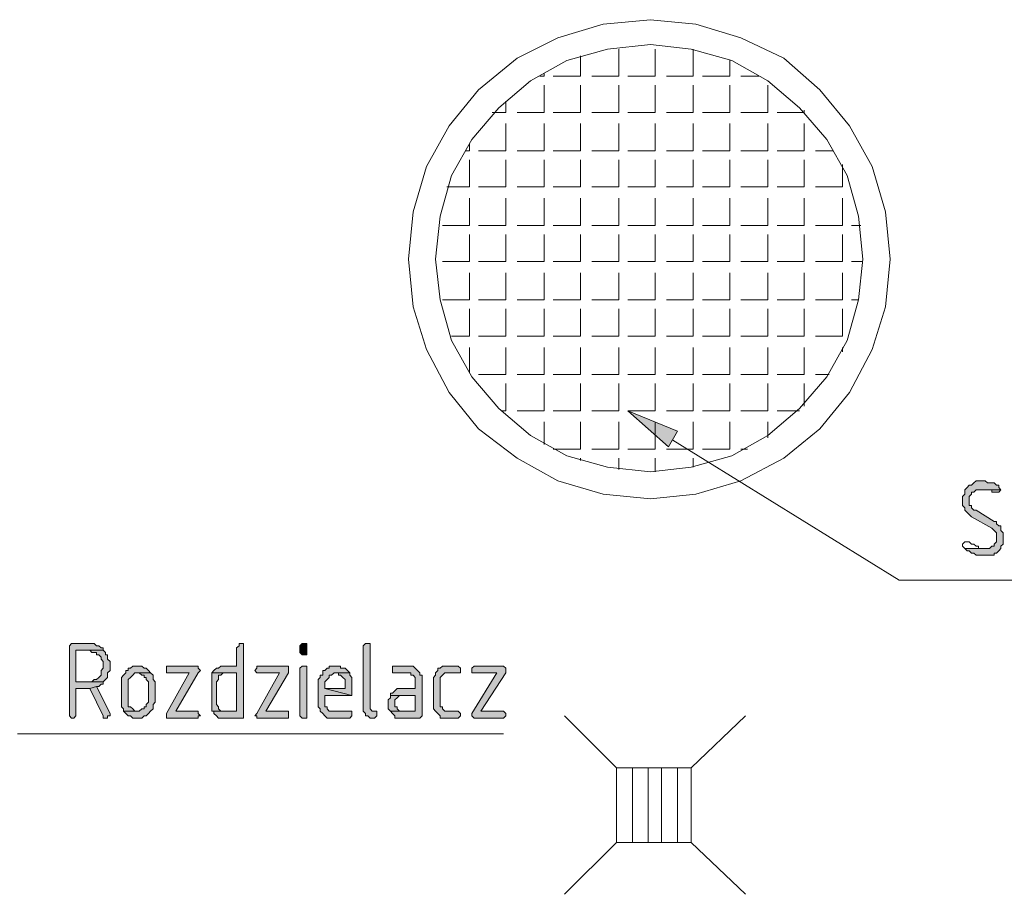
# Model space of a CAD drawing. Header units: inches. Extents: x 1504 to 12593, y -807 to 3183.
# Tile 36 of 256: x 3359 to 3543, y -11 to 152. Entities that reach past the tile are written whole.
import ezdxf

# ---------------------------------------------------------------- set-up
doc = ezdxf.new("R2010")
doc.units = ezdxf.units.IN
doc.header["$MEASUREMENT"] = 0
doc.layers.add('at_Entity', color=7, linetype='Continuous')
doc.layers.add('at_Solid', color=7, linetype='Continuous')

msp = doc.modelspace()

# ---------------------------------------------------------------- hatches: boundary and pattern name
at = {"layer": 'at_Solid', "lineweight": 15}
for points in [[(3480.69, 72.39), (3473.1, 79.15), (3482.36, 75.35)], [(3538.99, 66.06), (3538.15, 66.06), (3537.7, 65.64), (3537.31, 65.21), (3536.87, 65.21), (3536.48, 64.79), (3536.03, 64.37), (3536.03, 63.53), (3535.64, 63.1), (3535.64, 62.26), (3535.64, 61.41), (3536.03, 60.99), (3536.03, 60.56), (3536.48, 60.15), (3536.87, 59.72), (3537.31, 59.3), (3541.11, 57.19), (3541.5, 56.77), (3541.94, 56.34), (3541.94, 54.65), (3541.5, 54.23), (3541.5, 53.81), (3541.11, 53.81), (3540.66, 53.39), (3536.03, 53.39), (3536.48, 52.97), (3536.87, 52.97), (3537.31, 52.54), (3537.7, 52.54), (3538.15, 52.12), (3541.5, 52.12), (3541.5, 52.54), (3541.94, 52.54), (3542.39, 52.97), (3542.78, 53.39), (3542.78, 53.81), (3543.23, 54.23), (3543.23, 55.5), (3543.23, 56.34), (3542.78, 56.77), (3542.78, 57.61), (3542.39, 57.61), (3541.94, 58.03), (3541.94, 58.46), (3541.5, 58.46), (3538.15, 60.56), (3537.7, 60.56), (3537.31, 60.99), (3537.31, 61.41), (3536.87, 61.41), (3536.87, 63.1), (3537.31, 63.53), (3537.31, 63.95), (3537.7, 63.95), (3538.15, 64.37), (3542.78, 64.37), (3542.39, 64.79), (3542.39, 65.21), (3541.94, 65.21), (3541.5, 65.64), (3540.27, 65.64), (3539.82, 66.06), (3539.43, 66.06)], [(3542.78, 64.37), (3538.99, 64.37), (3541.11, 64.37), (3541.11, 63.95), (3542.39, 63.95)], [(3372.57, 35.64), (3369.17, 35.64), (3368.78, 35.23), (3368.78, 22.13), (3369.17, 21.7), (3369.62, 21.7), (3370.01, 22.13), (3370.01, 27.2), (3372.57, 27.2), (3373.86, 27.62), (3374.25, 27.62), (3374.69, 28.04), (3375.08, 28.04), (3375.08, 28.46), (3370.01, 28.46), (3370.01, 34.38), (3375.08, 34.38), (3375.08, 34.8), (3374.69, 34.8), (3374.25, 35.23), (3373.86, 35.23), (3373.41, 35.64), (3372.96, 35.64)], [(3400.86, 35.64), (3400.47, 35.64), (3400.47, 35.23), (3400.02, 34.8), (3400.02, 31.42), (3397.06, 31.42), (3396.62, 31), (3396.23, 31), (3395.78, 30.58), (3395.39, 30.16), (3400.02, 30.16), (3400.02, 22.98), (3395.78, 22.98), (3395.78, 22.55), (3396.23, 22.13), (3396.62, 21.7), (3401.3, 21.7), (3401.3, 22.13), (3401.3, 35.64)], [(3412.68, 35.64), (3412.29, 35.64), (3411.85, 35.23), (3411.85, 33.95), (3412.29, 33.54), (3413.13, 33.54), (3413.13, 35.64)], [(3424.51, 35.64), (3424.12, 35.64), (3423.68, 35.23), (3423.68, 22.98), (3424.12, 22.55), (3424.12, 22.13), (3424.51, 22.13), (3424.96, 21.7), (3425.79, 21.7), (3426.19, 22.13), (3426.19, 22.98), (3425.35, 22.98), (3424.96, 23.4), (3424.96, 35.64)], [(3375.08, 34.38), (3372.57, 34.38), (3372.96, 33.95), (3373.86, 33.95), (3373.86, 33.54), (3374.25, 33.54), (3374.69, 33.11), (3374.69, 32.69), (3375.08, 32.26), (3375.08, 31.42), (3375.08, 31), (3374.69, 30.58), (3374.69, 29.73), (3374.25, 29.31), (3373.86, 28.89), (3373.41, 28.89), (3372.96, 28.46), (3370.01, 28.46), (3375.08, 28.46), (3375.53, 28.89), (3375.92, 29.31), (3375.92, 30.16), (3376.37, 30.58), (3376.37, 32.26), (3375.92, 32.69), (3375.92, 33.54), (3375.53, 33.54), (3375.53, 33.95)], [(3381.44, 31.42), (3380.61, 31.42), (3380.16, 31), (3379.77, 31), (3379.77, 30.58), (3379.32, 30.58), (3379.32, 30.16), (3378.88, 29.73), (3378.49, 29.31), (3378.49, 25.08), (3378.49, 23.82), (3378.88, 23.4), (3378.88, 22.98), (3381.44, 22.98), (3381, 22.98), (3380.61, 23.4), (3380.16, 23.82), (3379.77, 23.82), (3379.77, 28.89), (3380.16, 29.31), (3380.61, 29.73), (3381, 30.16), (3383.95, 30.16), (3383.56, 30.58), (3383.12, 31), (3382.73, 31), (3382.28, 31.42), (3381.83, 31.42)], [(3392.43, 31.42), (3386.91, 31.42), (3386.91, 30.16), (3391.15, 30.16), (3386.91, 22.55), (3386.91, 22.13), (3386.91, 21.7), (3392.82, 21.7), (3392.82, 22.13), (3393.27, 22.13), (3392.82, 22.55), (3392.82, 22.98), (3388.64, 22.98), (3392.82, 30.16), (3393.27, 30.58), (3392.82, 31), (3392.82, 31.42)], [(3409.34, 31.42), (3403.81, 31.42), (3403.81, 31), (3403.42, 30.58), (3403.81, 30.16), (3408.05, 30.16), (3403.81, 22.55), (3403.42, 22.13), (3403.81, 22.13), (3403.81, 21.7), (3409.73, 21.7), (3409.73, 22.13), (3409.73, 22.98), (3405.49, 22.98), (3409.73, 30.16), (3409.73, 31.42)], [(3412.68, 31.42), (3412.29, 31.42), (3411.85, 31), (3411.85, 22.13), (3412.29, 21.7), (3413.13, 21.7), (3413.13, 22.13), (3413.13, 31.42)], [(3418.6, 31.42), (3417.32, 31.42), (3417.32, 31), (3416.92, 31), (3416.48, 30.58), (3416.09, 30.58), (3416.09, 29.73), (3415.64, 29.73), (3415.64, 29.31), (3415.25, 28.89), (3415.25, 24.24), (3415.25, 23.82), (3415.64, 23.4), (3415.64, 22.98), (3416.09, 22.55), (3416.48, 22.13), (3416.92, 21.7), (3421.16, 21.7), (3421.56, 22.13), (3421.56, 22.98), (3417.32, 22.98), (3416.92, 23.4), (3416.92, 23.82), (3416.48, 23.82), (3416.48, 25.93), (3421.56, 25.93), (3416.48, 27.2), (3416.48, 28.46), (3416.92, 28.89), (3417.32, 29.31), (3417.32, 29.73), (3417.76, 29.73), (3418.21, 30.16), (3421.16, 30.16), (3420.72, 30.58), (3420.27, 31), (3419.44, 31), (3419.44, 31.42), (3419.04, 31.42)], [(3432.1, 31.42), (3429.14, 31.42), (3429.14, 30.16), (3432.55, 30.16), (3432.55, 29.73), (3432.99, 29.73), (3433.38, 29.31), (3433.38, 27.2), (3430.03, 27.2), (3429.59, 26.77), (3429.14, 26.35), (3428.75, 26.35), (3428.75, 25.93), (3433.38, 25.93), (3433.38, 22.98), (3428.75, 22.98), (3429.14, 22.55), (3429.59, 22.13), (3429.59, 21.7), (3434.22, 21.7), (3434.67, 22.13), (3434.67, 29.73), (3434.22, 29.73), (3434.22, 30.16), (3433.83, 30.58), (3433.38, 31), (3432.99, 31.42), (3432.55, 31.42)], [(3440.97, 31.42), (3438.46, 31.42), (3438.01, 31), (3437.62, 31), (3437.62, 30.58), (3437.18, 30.16), (3437.18, 29.73), (3436.79, 29.31), (3436.79, 24.24), (3436.79, 23.4), (3437.18, 22.98), (3437.62, 22.55), (3438.01, 22.13), (3438.01, 21.7), (3441.42, 21.7), (3441.86, 22.13), (3441.86, 22.55), (3441.42, 22.98), (3438.91, 22.98), (3438.46, 23.4), (3438.46, 23.82), (3438.01, 23.82), (3438.01, 29.31), (3438.46, 29.73), (3438.91, 30.16), (3441.86, 30.16), (3441.86, 31), (3441.42, 31.42)], [(3449.45, 31.42), (3444.37, 31.42), (3443.93, 31), (3443.93, 30.16), (3448.61, 30.16), (3443.93, 22.55), (3443.93, 22.13), (3444.37, 21.7), (3449.84, 21.7), (3450.29, 22.13), (3450.29, 22.55), (3449.84, 22.98), (3445.66, 22.98), (3450.29, 30.16), (3450.29, 31), (3449.84, 31.42)], [(3383.95, 30.16), (3381.44, 30.16), (3381.83, 30.16), (3382.28, 29.73), (3382.73, 29.73), (3382.73, 29.31), (3383.12, 29.31), (3383.12, 28.89), (3383.56, 28.46), (3383.56, 24.67), (3383.12, 24.24), (3383.12, 23.82), (3382.73, 23.82), (3382.73, 23.4), (3382.28, 23.4), (3381.83, 22.98), (3378.88, 22.98), (3379.32, 22.55), (3379.77, 22.13), (3380.16, 22.13), (3380.61, 21.7), (3382.28, 21.7), (3382.73, 22.13), (3383.12, 22.13), (3383.56, 22.55), (3383.95, 22.98), (3384.4, 23.4), (3384.4, 24.24), (3384.79, 24.67), (3384.79, 28.04), (3384.79, 28.46), (3384.4, 28.89), (3384.4, 29.73)], [(3395.39, 30.16), (3395.39, 24.24), (3395.39, 22.98), (3397.51, 22.98), (3397.06, 22.98), (3396.62, 23.4), (3396.62, 23.82), (3396.23, 24.24), (3396.23, 28.46), (3396.62, 28.89), (3396.62, 29.73), (3397.06, 29.73), (3397.51, 30.16), (3400.02, 30.16)], [(3421.16, 30.16), (3418.6, 30.16), (3419.04, 30.16), (3419.04, 29.73), (3419.44, 29.73), (3419.88, 29.31), (3420.27, 28.89), (3420.27, 27.2), (3416.48, 27.2), (3421.56, 25.93), (3421.56, 28.04), (3421.56, 29.31), (3421.16, 29.73)], [(3373.86, 27.62), (3372.57, 27.2), (3375.08, 22.13), (3375.08, 21.7), (3375.92, 21.7), (3375.92, 22.13), (3376.37, 22.13), (3376.37, 22.55)], [(3428.75, 25.93), (3428.75, 25.51), (3428.31, 25.08), (3428.31, 24.24), (3428.31, 23.4), (3428.75, 22.98), (3430.87, 22.98), (3430.43, 22.98), (3430.03, 23.4), (3430.03, 23.82), (3429.59, 23.82), (3429.59, 25.08), (3430.03, 25.51), (3430.43, 25.93), (3433.38, 25.93)]]:
    msp.add_hatch(color=7, dxfattribs=at).paths.add_polyline_path(points)

# ---------------------------------------------------------------- linework, layer by layer
at = {"layer": 'at_Entity', "color": 34, "lineweight": 15, "true_color": 0x954900}
for p, q in [((3468.47, 151.38), (3459.99, 148.85)), ((3477.34, 152.23), (3468.47, 151.38)), ((3485.77, 151.38), (3477.34, 152.23)), ((3494.19, 148.85), (3485.77, 151.38)), ((3459.99, 148.85), (3452.41, 145.05)), ((3477.34, 147.58), (3469.31, 146.74)), ((3484.93, 146.74), (3477.34, 147.58)), ((3502.22, 145.05), (3494.19, 148.85)), ((3469.31, 146.74), (3461.67, 144.63)), ((3492.52, 144.63), (3484.93, 146.74)), ((3452.41, 145.05), (3445.21, 139.14)), ((3461.67, 144.63), (3454.92, 140.82)), ((3499.27, 140.82), (3492.52, 144.63)), ((3508.97, 139.14), (3502.22, 145.05)), ((3454.92, 140.82), (3449, 135.76)), ((3505.18, 135.76), (3499.27, 140.82)), ((3445.21, 139.14), (3439.74, 132.37)), ((3514.5, 132.37), (3508.97, 139.14)), ((3449, 135.76), (3443.93, 129.84)), ((3510.26, 129.84), (3505.18, 135.76)), ((3439.74, 132.37), (3435.5, 124.77)), ((3518.74, 124.77), (3514.5, 132.37)), ((3443.93, 129.84), (3440.13, 123.08)), ((3514.05, 123.08), (3510.26, 129.84)), ((3435.5, 124.77), (3432.99, 116.32)), ((3521.25, 116.32), (3518.74, 124.77)), ((3440.13, 123.08), (3438.01, 115.48)), ((3516.17, 115.48), (3514.05, 123.08)), ((3432.99, 116.32), (3432.1, 107.45)), ((3522.08, 107.45), (3521.25, 116.32)), ((3438.01, 115.48), (3437.18, 107.45)), ((3517.01, 107.45), (3516.17, 115.48)), ((3432.1, 107.45), (3432.99, 98.58)), ((3437.18, 107.45), (3438.01, 99.85)), ((3516.17, 99.85), (3517.01, 107.45)), ((3521.25, 98.58), (3522.08, 107.45)), ((3438.01, 99.85), (3440.13, 92.25)), ((3514.05, 92.25), (3516.17, 99.85)), ((3432.99, 98.58), (3435.5, 90.56)), ((3518.74, 90.56), (3521.25, 98.58)), ((3440.13, 92.25), (3443.93, 85.49)), ((3510.26, 85.49), (3514.05, 92.25)), ((3435.5, 90.56), (3439.74, 82.53)), ((3514.5, 82.53), (3518.74, 90.56)), ((3443.93, 85.49), (3449, 79.58)), ((3505.18, 79.58), (3510.26, 85.49)), ((3439.74, 82.53), (3445.21, 75.77)), ((3508.97, 75.77), (3514.5, 82.53)), ((3449, 79.58), (3454.92, 74.51)), ((3499.27, 74.51), (3505.18, 79.58)), ((3445.21, 75.77), (3452.41, 70.28)), ((3502.22, 70.28), (3508.97, 75.77)), ((3454.92, 74.51), (3461.67, 70.71)), ((3492.52, 70.71), (3499.27, 74.51)), ((3452.41, 70.28), (3459.99, 66.06)), ((3461.67, 70.71), (3469.31, 68.59)), ((3484.93, 68.59), (3492.52, 70.71)), ((3494.19, 66.06), (3502.22, 70.28)), ((3469.31, 68.59), (3477.34, 67.75)), ((3477.34, 67.75), (3484.93, 68.59)), ((3459.99, 66.06), (3468.47, 63.53)), ((3485.77, 63.53), (3494.19, 66.06)), ((3468.47, 63.53), (3477.34, 62.68)), ((3477.34, 62.68), (3485.77, 63.53))]:
    msp.add_line(p, q, dxfattribs=at)
at = {"layer": 'at_Entity', "color": 7, "lineweight": 15}
for p, q in [((3464.23, 141.67), (3464.23, 145.47)), ((3471.43, 141.67), (3471.43, 146.74)), ((3478.18, 141.67), (3478.18, 146.74)), ((3485.32, 141.67), (3485.32, 146.74)), ((3492.13, 141.67), (3492.13, 144.63)), ((3457.48, 141.67), (3456.65, 141.67)), ((3457.48, 141.67), (3457.48, 142.09)), ((3464.23, 141.67), (3459.16, 141.67)), ((3471.43, 141.67), (3466.35, 141.67)), ((3478.18, 141.67), (3473.1, 141.67)), ((3485.32, 141.67), (3480.3, 141.67)), ((3492.13, 141.67), (3487.05, 141.67)), ((3497.59, 141.67), (3494.19, 141.67)), ((3457.48, 134.91), (3457.48, 139.98)), ((3464.23, 134.91), (3464.23, 139.98)), ((3471.43, 134.91), (3471.43, 139.98)), ((3478.18, 134.91), (3478.18, 139.98)), ((3485.32, 134.91), (3485.32, 139.98)), ((3492.13, 134.91), (3492.13, 139.98)), ((3499.27, 134.91), (3499.27, 139.98)), ((3450.29, 134.91), (3450.29, 137.02)), ((3450.29, 134.91), (3447.78, 134.91)), ((3457.48, 134.91), (3452.41, 134.91)), ((3464.23, 134.91), (3459.16, 134.91)), ((3471.43, 134.91), (3466.35, 134.91)), ((3478.18, 134.91), (3473.1, 134.91)), ((3485.32, 134.91), (3480.3, 134.91)), ((3492.13, 134.91), (3487.05, 134.91)), ((3499.27, 134.91), (3494.19, 134.91)), ((3506.02, 134.91), (3501, 134.91)), ((3506.02, 134.91), (3506.02, 135.33)), ((3450.29, 127.73), (3450.29, 132.8)), ((3457.48, 127.73), (3457.48, 132.8)), ((3464.23, 127.73), (3464.23, 132.8)), ((3471.43, 127.73), (3471.43, 132.8)), ((3478.18, 127.73), (3478.18, 132.8)), ((3485.32, 127.73), (3485.32, 132.8)), ((3492.13, 127.73), (3492.13, 132.8)), ((3499.27, 127.73), (3499.27, 132.8)), ((3506.02, 127.73), (3506.02, 132.8)), ((3443.54, 127.73), (3443.54, 128.99)), ((3443.54, 127.73), (3442.7, 127.73)), ((3450.29, 127.73), (3445.21, 127.73)), ((3457.48, 127.73), (3452.41, 127.73)), ((3464.23, 127.73), (3459.16, 127.73)), ((3471.43, 127.73), (3466.35, 127.73)), ((3478.18, 127.73), (3473.1, 127.73)), ((3485.32, 127.73), (3480.3, 127.73)), ((3492.13, 127.73), (3487.05, 127.73)), ((3499.27, 127.73), (3494.19, 127.73)), ((3506.02, 127.73), (3501, 127.73)), ((3511.54, 127.73), (3508.14, 127.73)), ((3443.54, 120.97), (3443.54, 126.04)), ((3450.29, 120.97), (3450.29, 126.04)), ((3457.48, 120.97), (3457.48, 126.04)), ((3464.23, 120.97), (3464.23, 126.04)), ((3471.43, 120.97), (3471.43, 126.04)), ((3478.18, 120.97), (3478.18, 126.04)), ((3485.32, 120.97), (3485.32, 126.04)), ((3492.13, 120.97), (3492.13, 126.04)), ((3499.27, 120.97), (3499.27, 126.04)), ((3506.02, 120.97), (3506.02, 126.04)), ((3513.21, 120.97), (3513.21, 125.19)), ((3443.54, 120.97), (3439.3, 120.97)), ((3450.29, 120.97), (3445.21, 120.97)), ((3457.48, 120.97), (3452.41, 120.97)), ((3464.23, 120.97), (3459.16, 120.97)), ((3471.43, 120.97), (3466.35, 120.97)), ((3478.18, 120.97), (3473.1, 120.97)), ((3485.32, 120.97), (3480.3, 120.97)), ((3492.13, 120.97), (3487.05, 120.97)), ((3499.27, 120.97), (3494.19, 120.97)), ((3506.02, 120.97), (3501, 120.97)), ((3513.21, 120.97), (3508.14, 120.97)), ((3443.54, 113.79), (3443.54, 118.86)), ((3450.29, 113.79), (3450.29, 118.86)), ((3457.48, 113.79), (3457.48, 118.86)), ((3464.23, 113.79), (3464.23, 118.86)), ((3471.43, 113.79), (3471.43, 118.86)), ((3478.18, 113.79), (3478.18, 118.86)), ((3485.32, 113.79), (3485.32, 118.86)), ((3492.13, 113.79), (3492.13, 118.86)), ((3499.27, 113.79), (3499.27, 118.86)), ((3506.02, 113.79), (3506.02, 118.86)), ((3513.21, 113.79), (3513.21, 118.86)), ((3443.54, 113.79), (3438.46, 113.79)), ((3450.29, 113.79), (3445.21, 113.79)), ((3457.48, 113.79), (3452.41, 113.79)), ((3464.23, 113.79), (3459.16, 113.79)), ((3471.43, 113.79), (3466.35, 113.79)), ((3478.18, 113.79), (3473.1, 113.79)), ((3485.32, 113.79), (3480.3, 113.79)), ((3492.13, 113.79), (3487.05, 113.79)), ((3499.27, 113.79), (3494.19, 113.79)), ((3506.02, 113.79), (3501, 113.79)), ((3513.21, 113.79), (3508.14, 113.79)), ((3516.62, 113.79), (3514.89, 113.79)), ((3443.54, 107.03), (3443.54, 112.1)), ((3450.29, 107.03), (3450.29, 112.1)), ((3457.48, 107.03), (3457.48, 112.1)), ((3464.23, 107.03), (3464.23, 112.1)), ((3471.43, 107.03), (3471.43, 112.1)), ((3478.18, 107.03), (3478.18, 112.1)), ((3485.32, 107.03), (3485.32, 112.1)), ((3492.13, 107.03), (3492.13, 112.1)), ((3499.27, 107.03), (3499.27, 112.1)), ((3506.02, 107.03), (3506.02, 112.1)), ((3513.21, 107.03), (3513.21, 112.1)), ((3443.54, 107.03), (3438.46, 107.03)), ((3450.29, 107.03), (3445.21, 107.03)), ((3457.48, 107.03), (3452.41, 107.03)), ((3464.23, 107.03), (3459.16, 107.03)), ((3471.43, 107.03), (3466.35, 107.03)), ((3478.18, 107.03), (3473.1, 107.03)), ((3485.32, 107.03), (3480.3, 107.03)), ((3492.13, 107.03), (3487.05, 107.03)), ((3499.27, 107.03), (3494.19, 107.03)), ((3506.02, 107.03), (3501, 107.03)), ((3513.21, 107.03), (3508.14, 107.03)), ((3517.01, 107.03), (3514.89, 107.03)), ((3443.54, 99.85), (3443.54, 104.92)), ((3450.29, 99.85), (3450.29, 104.92)), ((3457.48, 99.85), (3457.48, 104.92)), ((3464.23, 99.85), (3464.23, 104.92)), ((3471.43, 99.85), (3471.43, 104.92)), ((3478.18, 99.85), (3478.18, 104.92)), ((3485.32, 99.85), (3485.32, 104.92)), ((3492.13, 99.85), (3492.13, 104.92)), ((3499.27, 99.85), (3499.27, 104.92)), ((3506.02, 99.85), (3506.02, 104.92)), ((3513.21, 99.85), (3513.21, 104.92)), ((3443.54, 99.85), (3438.46, 99.85)), ((3450.29, 99.85), (3445.21, 99.85)), ((3457.48, 99.85), (3452.41, 99.85)), ((3464.23, 99.85), (3459.16, 99.85)), ((3471.43, 99.85), (3466.35, 99.85)), ((3478.18, 99.85), (3473.1, 99.85)), ((3485.32, 99.85), (3480.3, 99.85)), ((3492.13, 99.85), (3487.05, 99.85)), ((3499.27, 99.85), (3494.19, 99.85)), ((3506.02, 99.85), (3501, 99.85)), ((3513.21, 99.85), (3508.14, 99.85)), ((3516.17, 99.85), (3514.89, 99.85)), ((3443.54, 93.09), (3443.54, 98.16)), ((3450.29, 93.09), (3450.29, 98.16)), ((3457.48, 93.09), (3457.48, 98.16)), ((3464.23, 93.09), (3464.23, 98.16)), ((3471.43, 93.09), (3471.43, 98.16)), ((3478.18, 93.09), (3478.18, 98.16)), ((3485.32, 93.09), (3485.32, 98.16)), ((3492.13, 93.09), (3492.13, 98.16)), ((3499.27, 93.09), (3499.27, 98.16)), ((3506.02, 93.09), (3506.02, 98.16)), ((3513.21, 93.09), (3513.21, 98.16)), ((3443.54, 93.09), (3440.13, 93.09)), ((3450.29, 93.09), (3445.21, 93.09)), ((3457.48, 93.09), (3452.41, 93.09)), ((3464.23, 93.09), (3459.16, 93.09)), ((3471.43, 93.09), (3466.35, 93.09)), ((3478.18, 93.09), (3473.1, 93.09)), ((3485.32, 93.09), (3480.3, 93.09)), ((3492.13, 93.09), (3487.05, 93.09)), ((3499.27, 93.09), (3494.19, 93.09)), ((3506.02, 93.09), (3501, 93.09)), ((3513.21, 93.09), (3508.14, 93.09)), ((3443.54, 86.33), (3443.54, 90.98)), ((3450.29, 85.91), (3450.29, 90.98)), ((3457.48, 85.91), (3457.48, 90.98)), ((3464.23, 85.91), (3464.23, 90.98)), ((3471.43, 85.91), (3471.43, 90.98)), ((3478.18, 85.91), (3478.18, 90.98)), ((3485.32, 85.91), (3485.32, 90.98)), ((3492.13, 85.91), (3492.13, 90.98)), ((3499.27, 85.91), (3499.27, 90.98)), ((3506.02, 85.91), (3506.02, 90.98)), ((3513.21, 90.13), (3513.21, 90.98)), ((3450.29, 85.91), (3445.21, 85.91)), ((3457.48, 85.91), (3452.41, 85.91)), ((3464.23, 85.91), (3459.16, 85.91)), ((3471.43, 85.91), (3466.35, 85.91)), ((3478.18, 85.91), (3473.1, 85.91)), ((3485.32, 85.91), (3480.3, 85.91)), ((3492.13, 85.91), (3487.05, 85.91)), ((3499.27, 85.91), (3494.19, 85.91)), ((3506.02, 85.91), (3501, 85.91)), ((3510.7, 85.91), (3508.14, 85.91)), ((3450.29, 79.15), (3450.29, 84.22)), ((3457.48, 79.15), (3457.48, 84.22)), ((3464.23, 79.15), (3464.23, 84.22)), ((3471.43, 79.15), (3471.43, 84.22)), ((3478.18, 79.15), (3478.18, 84.22)), ((3485.32, 79.15), (3485.32, 84.22)), ((3492.13, 79.15), (3492.13, 84.22)), ((3499.27, 79.15), (3499.27, 84.22)), ((3506.02, 80), (3506.02, 84.22)), ((3450.29, 79.15), (3449.45, 79.15)), ((3457.48, 79.15), (3452.41, 79.15)), ((3464.23, 79.15), (3459.16, 79.15)), ((3471.43, 79.15), (3466.35, 79.15)), ((3478.18, 79.15), (3473.1, 79.15)), ((3480.69, 72.39), (3473.1, 79.15)), ((3473.1, 79.15), (3482.36, 75.35)), ((3485.32, 79.15), (3480.3, 79.15)), ((3492.13, 79.15), (3487.05, 79.15)), ((3499.27, 79.15), (3494.19, 79.15)), ((3505.18, 79.15), (3501, 79.15)), ((3457.48, 72.82), (3457.48, 77.04)), ((3464.23, 71.97), (3464.23, 77.04)), ((3471.43, 71.97), (3471.43, 77.04)), ((3478.18, 71.97), (3478.18, 77.04)), ((3485.32, 71.97), (3485.32, 77.04)), ((3492.13, 71.97), (3492.13, 77.04)), ((3499.27, 74.09), (3499.27, 77.04)), ((3482.36, 75.35), (3480.69, 72.39)), ((3481.53, 73.66), (3523.76, 47.47)), ((3464.23, 71.97), (3459.16, 71.97)), ((3471.43, 71.97), (3466.35, 71.97)), ((3478.18, 71.97), (3473.1, 71.97)), ((3485.32, 71.97), (3480.3, 71.97)), ((3492.13, 71.97), (3487.05, 71.97)), ((3495.47, 71.97), (3494.19, 71.97)), ((3464.23, 69.86), (3464.23, 70.28)), ((3471.43, 68.17), (3471.43, 70.28)), ((3478.18, 67.75), (3478.18, 70.28)), ((3485.32, 68.59), (3485.32, 70.28)), ((3536.48, 64.79), (3536.03, 64.37)), ((3536.87, 65.21), (3536.48, 64.79)), ((3536.48, 64.79), (3536.48, 64.79)), ((3537.31, 65.21), (3536.87, 65.21)), ((3537.7, 65.64), (3537.31, 65.21)), ((3538.15, 66.06), (3537.7, 65.64)), ((3537.7, 65.64), (3537.7, 65.64)), ((3538.99, 66.06), (3538.15, 66.06)), ((3539.43, 66.06), (3538.99, 66.06)), ((3539.82, 66.06), (3539.43, 66.06)), ((3540.27, 65.64), (3539.82, 66.06)), ((3541.5, 65.64), (3540.27, 65.64)), ((3541.94, 65.21), (3541.5, 65.64)), ((3542.39, 65.21), (3541.94, 65.21)), ((3542.39, 64.79), (3542.39, 65.21)), ((3542.78, 64.37), (3542.39, 64.79)), ((3536.03, 63.53), (3535.64, 63.1)), ((3535.64, 63.1), (3535.64, 62.26)), ((3536.03, 64.37), (3536.03, 63.53)), ((3536.87, 63.1), (3537.31, 63.53)), ((3536.87, 61.41), (3536.87, 63.1)), ((3537.31, 63.53), (3537.31, 63.95)), ((3537.31, 63.95), (3537.7, 63.95)), ((3537.7, 63.95), (3538.15, 64.37)), ((3538.15, 64.37), (3542.78, 64.37)), ((3542.78, 64.37), (3538.99, 64.37)), ((3538.99, 64.37), (3541.11, 64.37)), ((3541.11, 64.37), (3541.11, 63.95)), ((3541.11, 63.95), (3542.39, 63.95)), ((3542.39, 63.95), (3542.78, 64.37)), ((3535.64, 62.26), (3535.64, 61.41)), ((3535.64, 61.41), (3536.03, 60.99)), ((3536.03, 60.99), (3536.03, 60.56)), ((3537.31, 61.41), (3536.87, 61.41)), ((3537.31, 60.99), (3537.31, 61.41)), ((3537.7, 60.56), (3537.31, 60.99)), ((3536.03, 60.56), (3536.03, 60.56)), ((3536.03, 60.56), (3536.48, 60.15)), ((3536.48, 60.15), (3536.87, 59.72)), ((3536.87, 59.72), (3536.87, 59.72)), ((3536.87, 59.72), (3537.31, 59.3)), ((3537.31, 59.3), (3541.11, 57.19)), ((3538.15, 60.56), (3537.7, 60.56)), ((3541.5, 58.46), (3538.15, 60.56)), ((3541.11, 57.19), (3541.11, 57.19)), ((3541.11, 57.19), (3541.5, 56.77)), ((3541.94, 58.46), (3541.5, 58.46)), ((3541.94, 58.03), (3541.94, 58.46)), ((3542.39, 57.61), (3541.94, 58.03)), ((3542.78, 57.61), (3542.39, 57.61)), ((3542.78, 56.77), (3542.78, 57.61)), ((3541.5, 56.77), (3541.5, 56.77)), ((3541.5, 56.77), (3541.94, 56.34)), ((3541.94, 56.34), (3541.94, 54.65)), ((3543.23, 56.34), (3542.78, 56.77)), ((3543.23, 55.5), (3543.23, 56.34)), ((3543.23, 54.23), (3543.23, 55.5)), ((3536.03, 54.65), (3535.64, 54.23)), ((3535.64, 54.23), (3535.64, 53.81)), ((3535.64, 53.81), (3536.03, 53.39)), ((3536.48, 54.65), (3536.03, 54.65)), ((3536.03, 53.39), (3540.27, 53.39)), ((3540.66, 53.39), (3536.03, 53.39)), ((3536.03, 53.39), (3536.48, 52.97)), ((3536.87, 54.65), (3536.48, 54.65)), ((3536.48, 54.65), (3536.48, 54.65)), ((3537.31, 54.23), (3536.87, 54.65)), ((3537.7, 54.23), (3537.31, 54.23)), ((3538.15, 53.81), (3537.7, 54.23)), ((3538.6, 53.81), (3538.15, 53.81)), ((3538.6, 53.39), (3538.6, 53.81)), ((3540.27, 53.39), (3538.6, 53.39)), ((3541.11, 53.81), (3540.66, 53.39)), ((3541.5, 53.81), (3541.11, 53.81)), ((3541.94, 54.65), (3541.5, 54.23)), ((3541.5, 54.23), (3541.5, 53.81)), ((3542.39, 52.97), (3542.78, 53.39)), ((3542.78, 53.81), (3543.23, 54.23)), ((3542.78, 53.39), (3542.78, 53.81)), ((3536.48, 52.97), (3536.87, 52.97)), ((3536.87, 52.97), (3537.31, 52.54)), ((3537.31, 52.54), (3537.7, 52.54)), ((3537.7, 52.54), (3538.15, 52.12)), ((3538.15, 52.12), (3541.5, 52.12)), ((3541.5, 52.12), (3541.5, 52.54)), ((3541.5, 52.54), (3541.94, 52.54)), ((3541.94, 52.54), (3542.39, 52.97)), ((3542.39, 52.97), (3542.39, 52.97)), ((3523.76, 47.47), (3525.88, 47.47)), ((3525.88, 47.47), (3711.32, 47.47)), ((3369.17, 35.64), (3368.78, 35.23)), ((3368.78, 35.23), (3368.78, 22.13)), ((3372.57, 35.64), (3369.17, 35.64)), ((3372.96, 35.64), (3372.57, 35.64)), ((3373.41, 35.64), (3372.96, 35.64)), ((3373.86, 35.23), (3373.41, 35.64)), ((3374.25, 35.23), (3373.86, 35.23)), ((3374.69, 34.8), (3374.25, 35.23)), ((3400.47, 35.23), (3400.02, 34.8)), ((3400.86, 35.64), (3400.47, 35.64)), ((3400.47, 35.64), (3400.47, 35.23)), ((3401.3, 35.64), (3400.86, 35.64)), ((3401.3, 22.13), (3401.3, 35.64)), ((3412.29, 35.64), (3411.85, 35.23)), ((3411.85, 35.23), (3411.85, 33.95)), ((3412.68, 35.64), (3412.29, 35.64)), ((3413.13, 35.64), (3412.68, 35.64)), ((3413.13, 33.54), (3413.13, 35.64)), ((3424.12, 35.64), (3423.68, 35.23)), ((3423.68, 35.23), (3423.68, 22.98)), ((3424.51, 35.64), (3424.12, 35.64)), ((3424.96, 35.64), (3424.51, 35.64)), ((3424.96, 23.4), (3424.96, 35.64)), ((3370.01, 28.46), (3370.01, 34.38)), ((3370.01, 34.38), (3375.08, 34.38)), ((3375.08, 34.38), (3372.57, 34.38)), ((3372.57, 34.38), (3372.96, 33.95)), ((3372.96, 33.95), (3373.86, 33.95)), ((3373.86, 33.95), (3373.86, 33.54)), ((3373.86, 33.54), (3374.25, 33.54)), ((3374.25, 33.54), (3374.69, 33.11)), ((3375.08, 34.8), (3374.69, 34.8)), ((3374.69, 33.11), (3374.69, 32.69)), ((3375.08, 34.38), (3375.08, 34.8)), ((3375.53, 33.95), (3375.08, 34.38)), ((3375.53, 33.54), (3375.53, 33.95)), ((3375.92, 33.54), (3375.53, 33.54)), ((3375.92, 32.69), (3375.92, 33.54)), ((3400.02, 34.8), (3400.02, 31.42)), ((3411.85, 33.95), (3412.29, 33.54)), ((3412.29, 33.54), (3413.13, 33.54)), ((3374.69, 32.69), (3375.08, 32.26)), ((3375.08, 32.26), (3375.08, 31.42)), ((3375.08, 31.42), (3375.08, 31)), ((3376.37, 32.26), (3375.92, 32.69)), ((3376.37, 30.58), (3376.37, 32.26)), ((3380.61, 31.42), (3380.16, 31)), ((3381.44, 31.42), (3380.61, 31.42)), ((3381.83, 31.42), (3381.44, 31.42)), ((3382.28, 31.42), (3381.83, 31.42)), ((3382.73, 31), (3382.28, 31.42)), ((3392.43, 31.42), (3386.91, 31.42)), ((3386.91, 31.42), (3386.91, 30.16)), ((3392.82, 31.42), (3392.43, 31.42)), ((3392.82, 31), (3392.82, 31.42)), ((3397.06, 31.42), (3396.62, 31)), ((3400.02, 31.42), (3397.06, 31.42)), ((3409.34, 31.42), (3403.81, 31.42)), ((3403.81, 31.42), (3403.81, 31)), ((3409.73, 31.42), (3409.34, 31.42)), ((3409.73, 30.16), (3409.73, 31.42)), ((3412.29, 31.42), (3411.85, 31)), ((3412.68, 31.42), (3412.29, 31.42)), ((3413.13, 31.42), (3412.68, 31.42)), ((3413.13, 22.13), (3413.13, 31.42)), ((3418.6, 31.42), (3417.32, 31.42)), ((3417.32, 31.42), (3417.32, 31)), ((3419.04, 31.42), (3418.6, 31.42)), ((3419.44, 31.42), (3419.04, 31.42)), ((3419.44, 31), (3419.44, 31.42)), ((3432.1, 31.42), (3429.14, 31.42)), ((3429.14, 31.42), (3429.14, 30.16)), ((3432.55, 31.42), (3432.1, 31.42)), ((3432.99, 31.42), (3432.55, 31.42)), ((3433.38, 31), (3432.99, 31.42)), ((3438.46, 31.42), (3438.01, 31)), ((3440.97, 31.42), (3438.46, 31.42)), ((3441.42, 31.42), (3440.97, 31.42)), ((3441.86, 31), (3441.42, 31.42)), ((3444.37, 31.42), (3443.93, 31)), ((3449.45, 31.42), (3444.37, 31.42)), ((3449.84, 31.42), (3449.45, 31.42)), ((3450.29, 31), (3449.84, 31.42)), ((3374.69, 29.73), (3374.25, 29.31)), ((3375.08, 31), (3374.69, 30.58)), ((3374.69, 30.58), (3374.69, 29.73)), ((3375.92, 30.16), (3376.37, 30.58)), ((3375.92, 29.31), (3375.92, 30.16)), ((3378.88, 29.73), (3378.49, 29.31)), ((3379.32, 30.16), (3378.88, 29.73)), ((3378.88, 29.73), (3378.88, 29.73)), ((3379.77, 30.58), (3379.32, 30.58)), ((3379.32, 30.58), (3379.32, 30.16)), ((3380.16, 31), (3379.77, 31)), ((3379.77, 31), (3379.77, 30.58)), ((3380.16, 29.31), (3380.61, 29.73)), ((3380.61, 29.73), (3381, 30.16)), ((3380.61, 29.73), (3380.61, 29.73)), ((3381, 30.16), (3383.95, 30.16)), ((3383.95, 30.16), (3381.44, 30.16)), ((3381.44, 30.16), (3381.83, 30.16)), ((3381.83, 30.16), (3382.28, 29.73)), ((3382.28, 29.73), (3382.73, 29.73)), ((3383.12, 31), (3382.73, 31)), ((3382.73, 29.73), (3382.73, 29.31)), ((3383.56, 30.58), (3383.12, 31)), ((3383.95, 30.16), (3383.56, 30.58)), ((3383.56, 30.58), (3383.56, 30.58)), ((3384.4, 29.73), (3383.95, 30.16)), ((3384.4, 28.89), (3384.4, 29.73)), ((3386.91, 30.16), (3391.15, 30.16)), ((3391.15, 30.16), (3386.91, 22.55)), ((3388.64, 22.98), (3392.82, 30.16)), ((3393.27, 30.58), (3392.82, 31)), ((3392.82, 30.16), (3393.27, 30.58)), ((3392.82, 30.16), (3392.82, 30.16)), ((3395.78, 30.58), (3395.39, 30.16)), ((3395.39, 30.16), (3395.39, 24.24)), ((3400.02, 30.16), (3395.39, 30.16)), ((3395.39, 30.16), (3400.02, 30.16)), ((3396.23, 31), (3395.78, 30.58)), ((3395.78, 30.58), (3395.78, 30.58)), ((3396.62, 31), (3396.23, 31)), ((3396.62, 28.89), (3396.62, 29.73)), ((3396.62, 29.73), (3397.06, 29.73)), ((3397.06, 29.73), (3397.51, 30.16)), ((3397.51, 30.16), (3400.02, 30.16)), ((3400.02, 30.16), (3400.02, 22.98)), ((3403.81, 31), (3403.42, 30.58)), ((3403.42, 30.58), (3403.81, 30.16)), ((3403.81, 30.16), (3408.05, 30.16)), ((3408.05, 30.16), (3403.81, 22.55)), ((3405.49, 22.98), (3409.73, 30.16)), ((3411.85, 31), (3411.85, 22.13)), ((3416.09, 29.73), (3415.64, 29.73)), ((3415.64, 29.73), (3415.64, 29.31)), ((3416.48, 30.58), (3416.09, 30.58)), ((3416.09, 30.58), (3416.09, 29.73)), ((3416.92, 31), (3416.48, 30.58)), ((3417.32, 31), (3416.92, 31)), ((3417.32, 29.31), (3417.32, 29.73)), ((3417.32, 29.73), (3417.76, 29.73)), ((3417.76, 29.73), (3418.21, 30.16)), ((3418.21, 30.16), (3421.16, 30.16)), ((3421.16, 30.16), (3418.6, 30.16)), ((3418.6, 30.16), (3419.04, 30.16)), ((3419.04, 30.16), (3419.04, 29.73)), ((3419.04, 29.73), (3419.44, 29.73)), ((3420.27, 31), (3419.44, 31)), ((3419.44, 29.73), (3419.88, 29.31)), ((3420.72, 30.58), (3420.27, 31)), ((3421.16, 30.16), (3420.72, 30.58)), ((3420.72, 30.58), (3420.72, 30.58)), ((3421.16, 29.73), (3421.16, 30.16)), ((3421.56, 29.31), (3421.16, 29.73)), ((3429.14, 30.16), (3432.55, 30.16)), ((3432.55, 30.16), (3432.55, 29.73)), ((3432.55, 29.73), (3432.99, 29.73)), ((3432.99, 29.73), (3433.38, 29.31)), ((3433.83, 30.58), (3433.38, 31)), ((3433.38, 31), (3433.38, 31)), ((3434.22, 30.16), (3433.83, 30.58)), ((3433.83, 30.58), (3433.83, 30.58)), ((3434.22, 29.73), (3434.22, 30.16)), ((3434.67, 29.73), (3434.22, 29.73)), ((3434.67, 22.13), (3434.67, 29.73)), ((3437.18, 29.73), (3436.79, 29.31)), ((3437.62, 30.58), (3437.18, 30.16)), ((3437.18, 30.16), (3437.18, 29.73)), ((3438.01, 31), (3437.62, 31)), ((3437.62, 31), (3437.62, 30.58)), ((3437.62, 30.58), (3437.62, 30.58)), ((3438.01, 29.31), (3438.46, 29.73)), ((3438.46, 29.73), (3438.91, 30.16)), ((3438.46, 29.73), (3438.46, 29.73)), ((3438.91, 30.16), (3441.86, 30.16)), ((3441.86, 30.16), (3441.86, 31)), ((3443.93, 31), (3443.93, 30.16)), ((3443.93, 30.16), (3448.61, 30.16)), ((3448.61, 30.16), (3443.93, 22.55)), ((3445.66, 22.98), (3450.29, 30.16)), ((3450.29, 30.16), (3450.29, 31)), ((3372.96, 28.46), (3370.01, 28.46)), ((3370.01, 28.46), (3375.08, 28.46)), ((3375.08, 28.46), (3370.01, 28.46)), ((3373.86, 27.62), (3372.57, 27.2)), ((3372.57, 27.2), (3373.86, 27.62)), ((3373.41, 28.89), (3372.96, 28.46)), ((3373.86, 28.89), (3373.41, 28.89)), ((3374.25, 29.31), (3373.86, 28.89)), ((3376.37, 22.55), (3373.86, 27.62)), ((3373.86, 27.62), (3374.25, 27.62)), ((3374.25, 29.31), (3374.25, 29.31)), ((3374.25, 27.62), (3374.69, 28.04)), ((3374.69, 28.04), (3375.08, 28.04)), ((3375.08, 28.46), (3375.53, 28.89)), ((3375.08, 28.04), (3375.08, 28.46)), ((3375.53, 28.89), (3375.92, 29.31)), ((3375.53, 28.89), (3375.53, 28.89)), ((3378.49, 29.31), (3378.49, 25.08)), ((3379.77, 28.89), (3380.16, 29.31)), ((3379.77, 23.82), (3379.77, 28.89)), ((3379.77, 28.89), (3379.77, 28.89)), ((3382.73, 29.31), (3383.12, 29.31)), ((3383.12, 29.31), (3383.12, 28.89)), ((3383.12, 28.89), (3383.56, 28.46)), ((3383.56, 28.46), (3383.56, 24.67)), ((3384.79, 28.46), (3384.4, 28.89)), ((3384.79, 28.04), (3384.79, 28.46)), ((3384.79, 24.67), (3384.79, 28.04)), ((3396.23, 28.46), (3396.62, 28.89)), ((3396.23, 24.24), (3396.23, 28.46)), ((3415.64, 29.31), (3415.25, 28.89)), ((3415.25, 28.89), (3415.25, 24.24)), ((3416.48, 28.46), (3416.92, 28.89)), ((3416.48, 27.2), (3416.48, 28.46)), ((3416.92, 28.89), (3417.32, 29.31)), ((3416.92, 28.89), (3416.92, 28.89)), ((3419.88, 29.31), (3419.88, 29.31)), ((3419.88, 29.31), (3420.27, 28.89)), ((3420.27, 28.89), (3420.27, 27.2)), ((3421.56, 28.04), (3421.56, 29.31)), ((3421.56, 25.93), (3421.56, 28.04)), ((3433.38, 29.31), (3433.38, 27.2)), ((3436.79, 29.31), (3436.79, 24.24)), ((3438.01, 23.82), (3438.01, 29.31)), ((3370.01, 22.13), (3370.01, 27.2)), ((3370.01, 27.2), (3372.57, 27.2)), ((3372.57, 27.2), (3375.08, 22.13)), ((3420.27, 27.2), (3416.48, 27.2)), ((3416.48, 27.2), (3421.56, 25.93)), ((3421.56, 25.93), (3416.48, 27.2)), ((3416.48, 23.82), (3416.48, 25.93)), ((3416.48, 25.93), (3421.56, 25.93)), ((3429.14, 26.35), (3428.75, 26.35)), ((3428.75, 26.35), (3428.75, 25.93)), ((3428.75, 25.93), (3428.75, 25.51)), ((3433.38, 25.93), (3428.75, 25.93)), ((3428.75, 25.93), (3433.38, 25.93)), ((3429.59, 26.77), (3429.14, 26.35)), ((3430.03, 27.2), (3429.59, 26.77)), ((3429.59, 26.77), (3429.59, 26.77)), ((3433.38, 27.2), (3430.03, 27.2)), ((3430.03, 25.51), (3430.43, 25.93)), ((3430.43, 25.93), (3433.38, 25.93)), ((3433.38, 25.93), (3433.38, 22.98)), ((3378.49, 25.08), (3378.49, 23.82)), ((3383.56, 24.67), (3383.12, 24.24)), ((3383.12, 24.24), (3383.12, 23.82)), ((3384.4, 24.24), (3384.79, 24.67)), ((3384.4, 23.4), (3384.4, 24.24)), ((3395.39, 24.24), (3395.39, 22.98)), ((3396.62, 23.82), (3396.23, 24.24)), ((3415.25, 24.24), (3415.25, 23.82)), ((3428.75, 25.51), (3428.31, 25.08)), ((3428.31, 25.08), (3428.31, 24.24)), ((3428.31, 24.24), (3428.31, 23.4)), ((3429.59, 25.08), (3430.03, 25.51)), ((3429.59, 23.82), (3429.59, 25.08)), ((3430.03, 25.51), (3430.03, 25.51)), ((3436.79, 24.24), (3436.79, 23.4)), ((3368.78, 22.13), (3368.78, 22.13)), ((3368.78, 22.13), (3369.17, 21.7)), ((3369.62, 21.7), (3370.01, 22.13)), ((3375.08, 22.13), (3375.08, 21.7)), ((3375.92, 21.7), (3375.92, 22.13)), ((3375.92, 22.13), (3376.37, 22.13)), ((3376.37, 22.13), (3376.37, 22.55)), ((3378.49, 23.82), (3378.88, 23.4)), ((3378.88, 23.4), (3378.88, 22.98)), ((3381.83, 22.98), (3378.88, 22.98)), ((3378.88, 22.98), (3379.32, 22.55)), ((3378.88, 22.98), (3381.44, 22.98)), ((3379.32, 22.55), (3379.32, 22.55)), ((3379.32, 22.55), (3379.77, 22.13)), ((3380.16, 23.82), (3379.77, 23.82)), ((3379.77, 22.13), (3380.16, 22.13)), ((3380.61, 23.4), (3380.16, 23.82)), ((3380.16, 22.13), (3380.61, 21.7)), ((3381, 22.98), (3380.61, 23.4)), ((3381.44, 22.98), (3381, 22.98)), ((3382.28, 23.4), (3381.83, 22.98)), ((3382.73, 23.4), (3382.28, 23.4)), ((3382.28, 21.7), (3382.73, 22.13)), ((3383.12, 23.82), (3382.73, 23.82)), ((3382.73, 23.82), (3382.73, 23.4)), ((3382.73, 22.13), (3383.12, 22.13)), ((3383.12, 22.13), (3383.56, 22.55)), ((3383.56, 22.55), (3383.95, 22.98)), ((3383.56, 22.55), (3383.56, 22.55)), ((3383.95, 22.98), (3384.4, 23.4)), ((3383.95, 22.98), (3383.95, 22.98)), ((3386.91, 22.55), (3386.91, 22.13)), ((3386.91, 22.13), (3386.91, 21.7)), ((3392.82, 22.98), (3388.64, 22.98)), ((3392.82, 22.55), (3392.82, 22.98)), ((3393.27, 22.13), (3392.82, 22.55)), ((3392.82, 21.7), (3392.82, 22.13)), ((3392.82, 22.13), (3393.27, 22.13)), ((3395.39, 22.98), (3397.51, 22.98)), ((3400.02, 22.98), (3395.78, 22.98)), ((3395.78, 22.98), (3395.78, 22.55)), ((3395.78, 22.55), (3395.78, 22.55)), ((3395.78, 22.55), (3396.23, 22.13)), ((3396.23, 22.13), (3396.62, 21.7)), ((3396.62, 23.4), (3396.62, 23.82)), ((3396.62, 23.82), (3396.62, 23.82)), ((3397.06, 22.98), (3396.62, 23.4)), ((3397.51, 22.98), (3397.06, 22.98)), ((3401.3, 21.7), (3401.3, 22.13)), ((3403.81, 22.55), (3403.42, 22.13)), ((3403.42, 22.13), (3403.81, 22.13)), ((3403.81, 22.55), (3403.81, 22.55)), ((3403.81, 22.13), (3403.81, 21.7)), ((3409.73, 22.98), (3405.49, 22.98)), ((3409.73, 22.13), (3409.73, 22.98)), ((3409.73, 21.7), (3409.73, 22.13)), ((3411.85, 22.13), (3411.85, 22.13)), ((3411.85, 22.13), (3412.29, 21.7)), ((3413.13, 21.7), (3413.13, 22.13)), ((3415.25, 23.82), (3415.64, 23.4)), ((3415.64, 23.4), (3415.64, 22.98)), ((3415.64, 22.98), (3415.64, 22.98)), ((3415.64, 22.98), (3416.09, 22.55)), ((3416.09, 22.55), (3416.09, 22.55)), ((3416.09, 22.55), (3416.48, 22.13)), ((3416.92, 23.82), (3416.48, 23.82)), ((3416.48, 22.13), (3416.92, 21.7)), ((3416.92, 23.4), (3416.92, 23.82)), ((3417.32, 22.98), (3416.92, 23.4)), ((3421.56, 22.98), (3417.32, 22.98)), ((3421.16, 21.7), (3421.56, 22.13)), ((3421.56, 22.13), (3421.56, 22.98)), ((3423.68, 22.98), (3424.12, 22.55)), ((3424.12, 22.55), (3424.12, 22.13)), ((3424.12, 22.13), (3424.51, 22.13)), ((3424.51, 22.13), (3424.96, 21.7)), ((3425.35, 22.98), (3424.96, 23.4)), ((3426.19, 22.98), (3425.35, 22.98)), ((3425.79, 21.7), (3426.19, 22.13)), ((3426.19, 22.13), (3426.19, 22.98)), ((3428.31, 23.4), (3428.75, 22.98)), ((3428.75, 22.98), (3430.87, 22.98)), ((3433.38, 22.98), (3428.75, 22.98)), ((3428.75, 22.98), (3429.14, 22.55)), ((3429.14, 22.55), (3429.14, 22.55)), ((3429.14, 22.55), (3429.59, 22.13)), ((3430.03, 23.82), (3429.59, 23.82)), ((3429.59, 22.13), (3429.59, 21.7)), ((3430.03, 23.4), (3430.03, 23.82)), ((3430.43, 22.98), (3430.03, 23.4)), ((3430.87, 22.98), (3430.43, 22.98)), ((3434.22, 21.7), (3434.67, 22.13)), ((3436.79, 23.4), (3437.18, 22.98)), ((3437.18, 22.98), (3437.18, 22.98)), ((3437.18, 22.98), (3437.62, 22.55)), ((3437.62, 22.55), (3437.62, 22.55)), ((3437.62, 22.55), (3438.01, 22.13)), ((3438.46, 23.82), (3438.01, 23.82)), ((3438.01, 22.13), (3438.01, 21.7)), ((3438.46, 23.4), (3438.46, 23.82)), ((3438.91, 22.98), (3438.46, 23.4)), ((3441.42, 22.98), (3438.91, 22.98)), ((3441.86, 22.55), (3441.42, 22.98)), ((3441.42, 21.7), (3441.86, 22.13)), ((3441.86, 22.13), (3441.86, 22.55)), ((3443.93, 22.55), (3443.93, 22.13)), ((3443.93, 22.13), (3443.93, 22.13)), ((3443.93, 22.13), (3444.37, 21.7)), ((3449.84, 22.98), (3445.66, 22.98)), ((3450.29, 22.55), (3449.84, 22.98)), ((3449.84, 21.7), (3450.29, 22.13)), ((3450.29, 22.13), (3450.29, 22.55)), ((3470.98, 12.41), (3461.28, 22.13)), ((3484.93, 12.41), (3495.08, 22.13)), ((3369.17, 21.7), (3369.62, 21.7)), ((3375.08, 21.7), (3375.92, 21.7)), ((3380.61, 21.7), (3382.28, 21.7)), ((3386.91, 21.7), (3392.82, 21.7)), ((3396.62, 21.7), (3401.3, 21.7)), ((3403.81, 21.7), (3409.73, 21.7)), ((3412.29, 21.7), (3413.13, 21.7)), ((3416.92, 21.7), (3421.16, 21.7)), ((3424.96, 21.7), (3425.79, 21.7)), ((3429.59, 21.7), (3434.22, 21.7)), ((3438.01, 21.7), (3441.42, 21.7)), ((3444.37, 21.7), (3449.84, 21.7)), ((3359.07, 18.75), (3449.84, 18.75)), ((3470.98, 12.41), (3484.93, 12.41)), ((3470.98, -1.53), (3470.98, 12.41)), ((3470.98, 12.41), (3473.94, 12.41)), ((3473.94, 12.41), (3473.94, -1.53)), ((3476.9, -1.53), (3476.9, 12.41)), ((3476.9, 12.41), (3479.41, 12.41)), ((3479.41, 12.41), (3479.41, -1.53)), ((3482.36, -1.53), (3482.36, 12.41)), ((3484.93, 12.41), (3484.93, -1.53)), ((3461.28, -11.24), (3470.98, -1.53)), ((3484.93, -1.53), (3470.98, -1.53)), ((3473.94, -1.53), (3476.9, -1.53)), ((3479.41, -1.53), (3482.36, -1.53)), ((3495.08, -11.24), (3484.93, -1.53))]:
    msp.add_line(p, q, dxfattribs=at)

doc.saveas('drawing.dxf')
